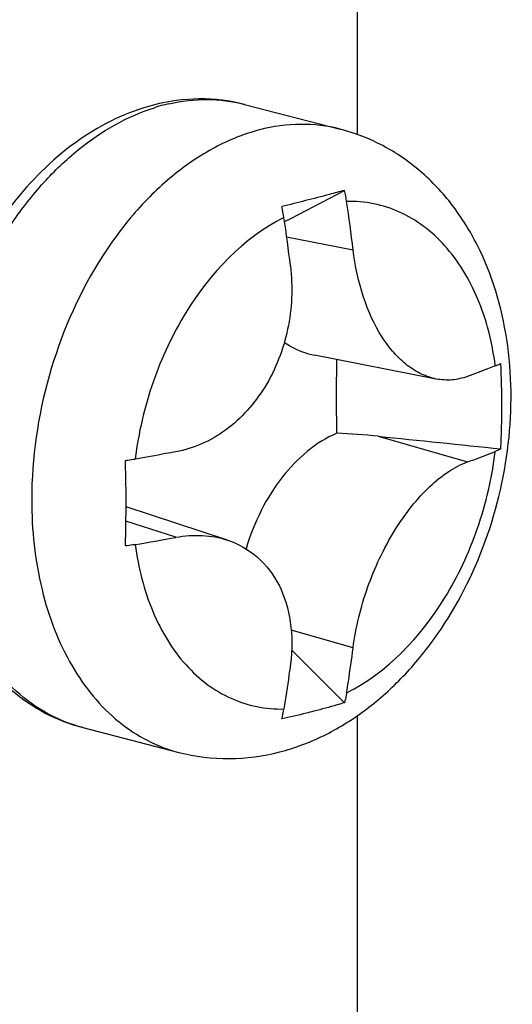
# Model space of a CAD drawing. Header units: millimetres. Extents: x 0 to 3905, y -1166 to 1110.
# Tile 154 of 155: x 2835.24 to 2841.36, y 625.91 to 638.14. Entities that reach past the tile are written whole.
import ezdxf

# ---------------------------------------------------------------- set-up
doc = ezdxf.new("R2010")
doc.units = ezdxf.units.MM
doc.header["$LTSCALE"] = 65.395
doc.layers.add('PRT0001_DXF_CONTINUOUS_LINE', color=7, linetype='CONTINUOUS')
doc.layers.add('SC-BM4X30-NIDXF_CONTINUOUS_LINE', color=7, linetype='CONTINUOUS')

msp = doc.modelspace()

# ---------------------------------------------------------------- linework, layer by layer
at = {"layer": 'PRT0001_DXF_CONTINUOUS_LINE'}
for p, q in [((2839.435, 712.771), (2839.435, 636.713)), ((2839.435, 629.492), (2839.435, 526.598))]:
    msp.add_line(p, q, dxfattribs=at)
at = {"layer": 'SC-BM4X30-NIDXF_CONTINUOUS_LINE'}
for p, q in [((2838.033, 637.088), (2839.224, 636.78)), ((2838.608, 635.671), (2839.275, 636.019)), ((2838.532, 635.632), (2838.608, 635.671)), ((2838.546, 635.639), (2838.608, 635.671)), ((2838.558, 635.442), (2839.383, 635.281)), ((2840.416, 633.675), (2838.904, 633.97)), ((2839.696, 632.964), (2840.804, 632.645)), ((2835.393, 632.179), (2835.393, 632.175)), ((2837.822, 631.674), (2836.565, 632.085)), ((2837.183, 631.708), (2836.563, 631.91)), ((2839.383, 630.335), (2838.614, 630.556)), ((2838.619, 630.309), (2839.275, 629.653)), ((2836.029, 629.343), (2837.22, 629.035))]:
    msp.add_line(p, q, dxfattribs=at)
for centre, radius, start, end in [((2837.596, 634.895), 2.256, 102.7796, 104.5141), ((2837.614, 634.829), 2.325, 104.5225, 107.4657), ((2837.878, 635.671), 1.44, 8.4176, 13.9709), ((2817.611, 632.675), 21.927, 6.8268, 8.4103), ((2836.994, 635.455), 1.547, 8.4004, 13.5719), ((2816.696, 632.46), 22.065, 6.8201, 8.3937), ((2838.796, 624.186), 8.824, 84.1485, 87.498), ((2818.877, 632.129), 17.688, 359.8591, 360), ((2830.899, 665.866), 34.732, 279.5786, 280.4244)]:
    msp.add_arc(centre, radius, start, end, dxfattribs=at)
for points, knots in [([(2838.033, 637.088), (2837.851, 637.135), (2837.47, 637.181), (2837.091, 637.128), (2836.906, 637.08)], [0, 0, 0, 0, 0.495579, 1, 1, 1, 1]), ([(2837.097, 637.095), (2837.253, 637.131), (2837.568, 637.167), (2837.883, 637.127), (2838.033, 637.088)], [0, 0, 0, 0, 0.507695, 1, 1, 1, 1]), ([(2836.906, 637.08), (2836.58, 636.996), (2835.935, 636.68), (2835.143, 635.91), (2834.533, 634.91), (2834.276, 634.149), (2834.188, 633.754)], [0, 0, 0, 0, 0.224639, 0.468066, 0.729194, 1, 1, 1, 1]), ([(2836.029, 629.343), (2835.877, 629.382), (2835.579, 629.502), (2835.18, 629.79), (2834.838, 630.178), (2834.459, 630.831), (2834.188, 631.831), (2834.189, 633.134), (2834.5, 634.444), (2835, 635.444), (2835.524, 636.117), (2836.078, 636.649), (2836.574, 636.939), (2836.916, 637.046)], [0, 0, 0, 0, 0.049319, 0.100213, 0.153946, 0.2113, 0.337096, 0.475229, 0.618485, 0.758125, 0.824234, 0.886817, 1, 1, 1, 1]), ([(2839.224, 636.78), (2839.064, 636.821), (2838.725, 636.862), (2838.388, 636.814), (2838.222, 636.771)], [0, 0, 0, 0, 0.491266, 1, 1, 1, 1]), ([(2838.222, 636.771), (2838.031, 636.721), (2837.646, 636.566), (2837.115, 636.203), (2836.627, 635.716), (2836.05, 634.913), (2835.544, 633.727), (2835.394, 632.695), (2835.393, 632.179)], [0, 0, 0, 0, 0.103314, 0.214746, 0.334565, 0.461813, 0.730034, 1, 1, 1, 1]), ([(2838.472, 629.041), (2838.659, 629.09), (2839.027, 629.228), (2839.534, 629.541), (2839.993, 629.946), (2840.537, 630.598), (2841.049, 631.571), (2841.362, 632.854), (2841.353, 634.15), (2841.053, 635.162), (2840.632, 635.843), (2840.235, 636.268), (2839.762, 636.594), (2839.406, 636.732), (2839.224, 636.78)], [0, 0, 0, 0, 0.058681, 0.118733, 0.180559, 0.244308, 0.376398, 0.5111, 0.642552, 0.766863, 0.826558, 0.884994, 0.942668, 1, 1, 1, 1]), ([(2839.275, 636.019), (2839.213, 636.002), (2838.955, 635.932), (2838.695, 635.866), (2838.498, 635.818)], [0, 0, 0, 0, 0.24053, 1, 1, 1, 1]), ([(2841.148, 633.838), (2841.111, 634.125), (2840.977, 634.663), (2840.629, 635.247), (2840.265, 635.582), (2839.966, 635.76), (2839.641, 635.865), (2839.415, 635.884), (2839.302, 635.882)], [0, 0, 0, 0, 0.287816, 0.544618, 0.66299, 0.776568, 0.887937, 1, 1, 1, 1]), ([(2838.525, 635.681), (2838.02, 635.43), (2837.491, 634.864), (2837.074, 634.086), (2836.83, 633.485), (2836.718, 633.005), (2836.678, 632.681)], [0, 0, 0, 0, 0.465537, 0.596538, 0.730423, 1, 1, 1, 1]), ([(2840.416, 633.675), (2840.353, 633.688), (2840.224, 633.731), (2840.047, 633.843), (2839.882, 634), (2839.679, 634.274), (2839.487, 634.703), (2839.407, 635.081), (2839.383, 635.281)], [0, 0, 0, 0, 0.09576, 0.198188, 0.309563, 0.430865, 0.701303, 1, 1, 1, 1]), ([(2838.605, 635.08), (2838.636, 634.819), (2838.612, 634.289), (2838.334, 633.566), (2837.916, 633.094), (2837.509, 632.858), (2837.292, 632.79), (2837.183, 632.77)], [0, 0, 0, 0, 0.266073, 0.527071, 0.771921, 0.887849, 1, 1, 1, 1]), ([(2838.529, 634.133), (2838.558, 634.113), (2838.673, 634.039), (2838.804, 633.99), (2838.904, 633.97)], [0, 0, 0, 0, 0.254812, 1, 1, 1, 1]), ([(2839.181, 633.001), (2839.18, 633.077), (2839.177, 633.382), (2839.178, 633.687), (2839.181, 633.916)], [0, 0, 0, 0, 0.249404, 1, 1, 1, 1]), ([(2841.148, 633.838), (2841.12, 633.827), (2841.006, 633.782), (2840.891, 633.739), (2840.804, 633.707)], [0, 0, 0, 0, 0.245537, 1, 1, 1, 1]), ([(2841.148, 633.838), (2841.155, 633.84), (2841.178, 633.85), (2841.201, 633.861), (2841.217, 633.869)], [0, 0, 0, 0, 0.267947, 1, 1, 1, 1]), ([(2840.804, 633.707), (2840.742, 633.685), (2840.613, 633.655), (2840.48, 633.663), (2840.416, 633.675)], [0, 0, 0, 0, 0.50288, 1, 1, 1, 1]), ([(2841.217, 632.807), (2841.219, 632.851), (2841.226, 633.026), (2841.229, 633.202), (2841.229, 633.333)], [0, 0, 0, 0, 0.249189, 1, 1, 1, 1]), ([(2834.071, 632.975), (2834.04, 632.563), (2834.063, 631.945), (2834.256, 631.168), (2834.474, 630.644), (2834.765, 630.183), (2835.127, 629.799), (2835.551, 629.508), (2835.867, 629.385), (2836.029, 629.343)], [0, 0, 0, 0, 0.277676, 0.409665, 0.53615, 0.657361, 0.774166, 0.887865, 1, 1, 1, 1]), ([(2839.181, 633.001), (2838.915, 632.889), (2838.556, 632.574), (2838.227, 632.044), (2838.103, 631.729), (2838.054, 631.565)], [0, 0, 0, 0, 0.46248, 0.725579, 1, 1, 1, 1]), ([(2841.217, 632.807), (2841.212, 632.804), (2841.189, 632.793), (2841.166, 632.783), (2841.148, 632.775)], [0, 0, 0, 0, 0.232907, 1, 1, 1, 1]), ([(2836.556, 632.663), (2836.567, 632.664), (2836.608, 632.67), (2836.648, 632.676), (2836.678, 632.681)], [0, 0, 0, 0, 0.256473, 1, 1, 1, 1]), ([(2837.183, 632.77), (2837.142, 632.763), (2836.974, 632.732), (2836.805, 632.703), (2836.678, 632.681)], [0, 0, 0, 0, 0.247692, 1, 1, 1, 1]), ([(2839.302, 629.776), (2839.807, 630.027), (2840.336, 630.593), (2840.753, 631.37), (2840.997, 631.971), (2841.108, 632.451), (2841.148, 632.775)], [0, 0, 0, 0, 0.465537, 0.596538, 0.730423, 1, 1, 1, 1]), ([(2840.804, 632.645), (2840.834, 632.655), (2840.949, 632.698), (2841.063, 632.742), (2841.148, 632.775)], [0, 0, 0, 0, 0.254441, 1, 1, 1, 1]), ([(2836.565, 632.129), (2836.565, 632.173), (2836.564, 632.351), (2836.561, 632.529), (2836.556, 632.663)], [0, 0, 0, 0, 0.24894, 1, 1, 1, 1]), ([(2839.383, 630.335), (2839.415, 630.59), (2839.541, 631.096), (2839.814, 631.679), (2840.096, 632.086), (2840.321, 632.336), (2840.554, 632.526), (2840.722, 632.615), (2840.804, 632.645)], [0, 0, 0, 0, 0.273515, 0.550668, 0.680684, 0.800193, 0.906886, 1, 1, 1, 1]), ([(2835.393, 632.175), (2835.393, 631.8), (2835.469, 631.082), (2835.829, 630.118), (2836.333, 629.492), (2836.823, 629.17), (2837.086, 629.069), (2837.22, 629.035)], [0, 0, 0, 0, 0.288969, 0.551131, 0.784596, 0.893634, 1, 1, 1, 1]), ([(2836.556, 631.601), (2836.558, 631.641), (2836.562, 631.803), (2836.564, 631.964), (2836.565, 632.085)], [0, 0, 0, 0, 0.248745, 1, 1, 1, 1]), ([(2837.183, 631.708), (2837.292, 631.728), (2837.508, 631.744), (2837.722, 631.706), (2837.822, 631.674)], [0, 0, 0, 0, 0.513893, 1, 1, 1, 1]), ([(2836.678, 631.618), (2836.668, 631.617), (2836.628, 631.61), (2836.587, 631.605), (2836.556, 631.601)], [0, 0, 0, 0, 0.243391, 1, 1, 1, 1]), ([(2836.678, 631.618), (2836.716, 631.332), (2836.85, 630.794), (2837.198, 630.209), (2837.562, 629.874), (2837.861, 629.697), (2838.186, 629.592), (2838.412, 629.572), (2838.525, 629.575)], [0, 0, 0, 0, 0.287816, 0.544618, 0.66299, 0.776568, 0.887937, 1, 1, 1, 1]), ([(2837.822, 631.674), (2837.958, 631.629), (2838.218, 631.482), (2838.494, 631.113), (2838.63, 630.644), (2838.627, 630.306), (2838.605, 630.134)], [0, 0, 0, 0, 0.229476, 0.465209, 0.720521, 1, 1, 1, 1]), ([(2839.302, 629.776), (2839.31, 629.822), (2839.339, 630.008), (2839.365, 630.195), (2839.383, 630.335)], [0, 0, 0, 0, 0.248969, 1, 1, 1, 1]), ([(2838.605, 630.134), (2838.599, 630.087), (2838.574, 629.9), (2838.547, 629.714), (2838.525, 629.575)], [0, 0, 0, 0, 0.251037, 1, 1, 1, 1]), ([(2839.302, 629.776), (2839.301, 629.765), (2839.293, 629.724), (2839.284, 629.683), (2839.275, 629.653)], [0, 0, 0, 0, 0.253855, 1, 1, 1, 1]), ([(2839.275, 629.653), (2839.245, 629.643), (2839.119, 629.606), (2838.992, 629.572), (2838.897, 629.547)], [0, 0, 0, 0, 0.245607, 1, 1, 1, 1]), ([(2838.498, 629.452), (2838.501, 629.461), (2838.511, 629.502), (2838.52, 629.543), (2838.525, 629.575)], [0, 0, 0, 0, 0.245797, 1, 1, 1, 1]), ([(2838.897, 629.547), (2838.864, 629.538), (2838.732, 629.505), (2838.599, 629.473), (2838.498, 629.452)], [0, 0, 0, 0, 0.246104, 1, 1, 1, 1]), ([(2837.22, 629.035), (2837.423, 628.982), (2837.846, 628.931), (2838.268, 628.988), (2838.472, 629.041)], [0, 0, 0, 0, 0.498115, 1, 1, 1, 1])]:
    msp.add_open_spline(points, degree=3, knots=knots, dxfattribs=at)
for points in [[(2841.229, 633.333), (2841.229, 633.512), (2841.225, 633.691), (2841.217, 633.869)], [(2839.696, 632.964), (2840.203, 632.912), (2840.71, 632.86), (2841.217, 632.807)]]:
    msp.add_open_spline(points, degree=3, dxfattribs=at)

doc.saveas('drawing.dxf')
